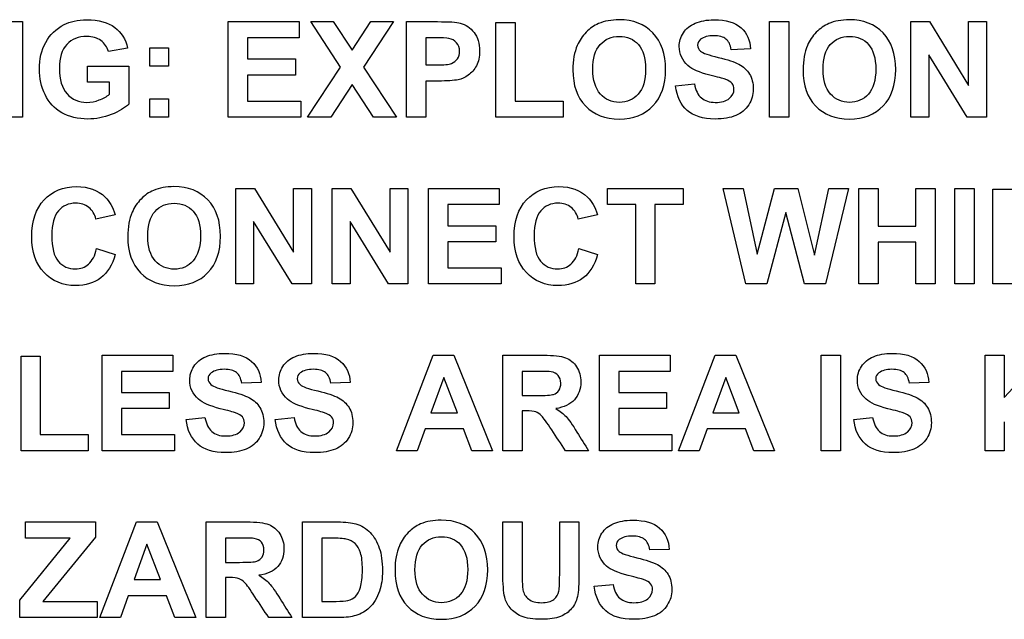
# Paper-space layout 'Layout1' of a CAD drawing. Header units: inches. Extents: x 0.4 to 10.7, y 0.8 to 8.1.
# Tile 14 of 22: x 6.106 to 6.552, y 3.854 to 4.126. Entities that reach past the tile are written whole.
import ezdxf

# ---------------------------------------------------------------- set-up
doc = ezdxf.new("R2010")
doc.units = ezdxf.units.IN
doc.header["$MEASUREMENT"] = 0
doc.layers.add('Default', color=7, linetype='Continuous')
doc.layers.add('SSS-TERMINAL_COV', color=7, linetype='Continuous')

# ---------------------------------------------------------------- blocks, each defined once
blk = doc.blocks.new('SE')
at = {"layer": 'SSS-TERMINAL_COV', "color": 7, "linetype": 'Continuous'}
for p, q in [((6.09882, 4.12472), (6.10696, 4.12472)), ((6.10696, 4.12472), (6.10696, 4.0814)), ((6.20036, 4.0814), (6.20036, 4.12472)), ((6.20036, 4.12472), (6.23244, 4.12472)), ((6.23244, 4.12472), (6.23244, 4.1174)), ((6.25133, 4.10401), (6.23777, 4.12472)), ((6.23777, 4.12472), (6.24798, 4.12472)), ((6.24798, 4.12472), (6.25652, 4.11183)), ((6.25652, 4.11183), (6.26506, 4.12472)), ((6.27533, 4.12472), (6.26169, 4.10401)), ((6.26506, 4.12472), (6.27533, 4.12472)), ((6.28119, 4.0814), (6.28119, 4.12472)), ((6.32177, 4.0814), (6.32177, 4.12432)), ((6.32177, 4.12432), (6.33051, 4.12432)), ((6.33051, 4.12432), (6.33051, 4.08872)), ((6.44581, 4.0814), (6.44581, 4.12472)), ((6.44581, 4.12472), (6.45458, 4.12472)), ((6.45458, 4.12472), (6.45458, 4.0814)), ((6.50994, 4.0814), (6.50994, 4.12472)), ((6.50994, 4.12472), (6.51845, 4.12472)), ((6.51845, 4.12472), (6.53619, 4.09579)), ((6.53619, 4.09579), (6.53619, 4.12472)), ((6.53619, 4.12472), (6.54432, 4.12472)), ((6.54432, 4.12472), (6.54432, 4.0814)), ((6.23244, 4.1174), (6.20913, 4.1174)), ((6.20913, 4.1174), (6.20913, 4.10785)), ((6.28993, 4.1174), (6.28993, 4.10511)), ((6.1547, 4.11272), (6.14604, 4.11111)), ((6.16485, 4.10447), (6.16485, 4.11284)), ((6.16485, 4.11284), (6.17322, 4.11284)), ((6.17322, 4.11284), (6.17322, 4.10447)), ((6.43727, 4.11232), (6.42853, 4.112)), ((6.51807, 4.10969), (6.51807, 4.0814)), ((6.53552, 4.0814), (6.51807, 4.10969)), ((6.13647, 4.09726), (6.13647, 4.10459)), ((6.13647, 4.10459), (6.1553, 4.10459)), ((6.1553, 4.10459), (6.1553, 4.08734)), ((6.20913, 4.10785), (6.23079, 4.10785)), ((6.23079, 4.10785), (6.23079, 4.10052)), ((6.17322, 4.10447), (6.16485, 4.10447)), ((6.23079, 4.10052), (6.20913, 4.10052)), ((6.20913, 4.10052), (6.20913, 4.08872)), ((6.23636, 4.0814), (6.25133, 4.10401)), ((6.26169, 4.10401), (6.27666, 4.0814)), ((6.14653, 4.09726), (6.13647, 4.09726)), ((6.14653, 4.09178), (6.14653, 4.09726)), ((6.25652, 4.09614), (6.24683, 4.0814)), ((6.26619, 4.0814), (6.25652, 4.09614)), ((6.28993, 4.09778), (6.28993, 4.0814)), ((6.40329, 4.09565), (6.41183, 4.09645)), ((6.16485, 4.0814), (6.16485, 4.08973)), ((6.16485, 4.08973), (6.17322, 4.08973)), ((6.17322, 4.08973), (6.17322, 4.0814)), ((6.20913, 4.08872), (6.23324, 4.08872)), ((6.23324, 4.08872), (6.23324, 4.0814)), ((6.33051, 4.08872), (6.35221, 4.08872)), ((6.35221, 4.08872), (6.35221, 4.0814)), ((6.10696, 4.0814), (6.09816, 4.0814)), ((6.17322, 4.0814), (6.16485, 4.0814)), ((6.23324, 4.0814), (6.20036, 4.0814)), ((6.24683, 4.0814), (6.23636, 4.0814)), ((6.27666, 4.0814), (6.26619, 4.0814)), ((6.28993, 4.0814), (6.28119, 4.0814)), ((6.35221, 4.0814), (6.32177, 4.0814)), ((6.45458, 4.0814), (6.44581, 4.0814)), ((6.51807, 4.0814), (6.50994, 4.0814)), ((6.54432, 4.0814), (6.53552, 4.0814)), ((6.20373, 4.00572), (6.20373, 4.04908)), ((6.20373, 4.04908), (6.21224, 4.04908)), ((6.21224, 4.04908), (6.22998, 4.02012)), ((6.22998, 4.02012), (6.22998, 4.04908)), ((6.22998, 4.04908), (6.23812, 4.04908)), ((6.23812, 4.04908), (6.23812, 4.00572)), ((6.24749, 4.00572), (6.24749, 4.04908)), ((6.24749, 4.04908), (6.256, 4.04908)), ((6.256, 4.04908), (6.27374, 4.02012)), ((6.27374, 4.02012), (6.27374, 4.04908)), ((6.27374, 4.04908), (6.28188, 4.04908)), ((6.28188, 4.04908), (6.28188, 4.00572)), ((6.29125, 4.00572), (6.29125, 4.04908)), ((6.29125, 4.04908), (6.3233, 4.04908)), ((6.3233, 4.04908), (6.3233, 4.04175)), ((6.37234, 4.04175), (6.37234, 4.04908)), ((6.37234, 4.04908), (6.40675, 4.04908)), ((6.40675, 4.04908), (6.40675, 4.04175)), ((6.43505, 4.00572), (6.42487, 4.04908)), ((6.42487, 4.04908), (6.43384, 4.04908)), ((6.43384, 4.04908), (6.44027, 4.01931)), ((6.44027, 4.01931), (6.44815, 4.04908)), ((6.44815, 4.04908), (6.45871, 4.04908)), ((6.45871, 4.04908), (6.46623, 4.01879)), ((6.46623, 4.01879), (6.47284, 4.04908)), ((6.48164, 4.04908), (6.47122, 4.00572)), ((6.47284, 4.04908), (6.48164, 4.04908)), ((6.48643, 4.00572), (6.48643, 4.04908)), ((6.48643, 4.04908), (6.49517, 4.04908)), ((6.49517, 4.04908), (6.49517, 4.03197)), ((6.51227, 4.03197), (6.51227, 4.04908)), ((6.51227, 4.04908), (6.52101, 4.04908)), ((6.52101, 4.04908), (6.52101, 4.00572)), ((6.52987, 4.00572), (6.52987, 4.04908)), ((6.52987, 4.04908), (6.53864, 4.04908)), ((6.53864, 4.04908), (6.53864, 4.00572)), ((6.54718, 4.00572), (6.54718, 4.04867)), ((6.54718, 4.04867), (6.55592, 4.04867)), ((6.3233, 4.04175), (6.29999, 4.04175)), ((6.29999, 4.04175), (6.29999, 4.03217)), ((6.38518, 4.04175), (6.37234, 4.04175)), ((6.38518, 4.00572), (6.38518, 4.04175)), ((6.39392, 4.04175), (6.39392, 4.00572)), ((6.40675, 4.04175), (6.39392, 4.04175)), ((6.4532, 4.03812), (6.44463, 4.00572)), ((6.46168, 4.00572), (6.4532, 4.03812)), ((6.14898, 4.03716), (6.14033, 4.03515)), ((6.21187, 4.03402), (6.21187, 4.00572)), ((6.22932, 4.00572), (6.21187, 4.03402)), ((6.25563, 4.03402), (6.25563, 4.00572)), ((6.27308, 4.00572), (6.25563, 4.03402)), ((6.36778, 4.03716), (6.35913, 4.03515)), ((6.29999, 4.03217), (6.32169, 4.03217)), ((6.32169, 4.03217), (6.32169, 4.02485)), ((6.49517, 4.03197), (6.51227, 4.03197)), ((6.32169, 4.02485), (6.29999, 4.02485)), ((6.29999, 4.02485), (6.29999, 4.01305)), ((6.49517, 4.02465), (6.49517, 4.00572)), ((6.51227, 4.02465), (6.49517, 4.02465)), ((6.51227, 4.00572), (6.51227, 4.02465)), ((6.14065, 4.02179), (6.1491, 4.01916)), ((6.35942, 4.02179), (6.36787, 4.01916)), ((6.29999, 4.01305), (6.32411, 4.01305)), ((6.32411, 4.01305), (6.32411, 4.00572)), ((6.21187, 4.00572), (6.20373, 4.00572)), ((6.23812, 4.00572), (6.22932, 4.00572)), ((6.25563, 4.00572), (6.24749, 4.00572)), ((6.28188, 4.00572), (6.27308, 4.00572)), ((6.32411, 4.00572), (6.29125, 4.00572)), ((6.39392, 4.00572), (6.38518, 4.00572)), ((6.44463, 4.00572), (6.43505, 4.00572)), ((6.47122, 4.00572), (6.46168, 4.00572)), ((6.49517, 4.00572), (6.48643, 4.00572)), ((6.52101, 4.00572), (6.51227, 4.00572)), ((6.53864, 4.00572), (6.52987, 4.00572)), ((6.57761, 4.00572), (6.54718, 4.00572)), ((6.10635, 3.93008), (6.10635, 3.973)), ((6.10635, 3.973), (6.11509, 3.973)), ((6.11509, 3.973), (6.11509, 3.9374)), ((6.14319, 3.93008), (6.14319, 3.9734)), ((6.14319, 3.9734), (6.17523, 3.9734)), ((6.17523, 3.9734), (6.17523, 3.96608)), ((6.27669, 3.93008), (6.29336, 3.9734)), ((6.29336, 3.9734), (6.30271, 3.9734)), ((6.30271, 3.9734), (6.32024, 3.93008)), ((6.32492, 3.93008), (6.32492, 3.9734)), ((6.36868, 3.93008), (6.36868, 3.9734)), ((6.36868, 3.9734), (6.40075, 3.9734)), ((6.40075, 3.9734), (6.40075, 3.96608)), ((6.40462, 3.93008), (6.42126, 3.9734)), ((6.42126, 3.9734), (6.43061, 3.9734)), ((6.43061, 3.9734), (6.44818, 3.93008)), ((6.46932, 3.93008), (6.46932, 3.9734)), ((6.46932, 3.9734), (6.47809, 3.9734)), ((6.47809, 3.9734), (6.47809, 3.93008)), ((6.54363, 3.93008), (6.54363, 3.9734)), ((6.54363, 3.9734), (6.55237, 3.9734)), ((6.55237, 3.9734), (6.55237, 3.95425)), ((6.55237, 3.95425), (6.57005, 3.9734)), ((6.17523, 3.96608), (6.15193, 3.96608)), ((6.15193, 3.96608), (6.15193, 3.95653)), ((6.33369, 3.96608), (6.33369, 3.95509)), ((6.40075, 3.96608), (6.37745, 3.96608)), ((6.37745, 3.96608), (6.37745, 3.95653)), ((6.29812, 3.96334), (6.29229, 3.94727)), ((6.30426, 3.94727), (6.29812, 3.96334)), ((6.42602, 3.96334), (6.42022, 3.94727)), ((6.43217, 3.94727), (6.42602, 3.96334)), ((6.21524, 3.961), (6.20647, 3.96068)), ((6.25563, 3.961), (6.24689, 3.96068)), ((6.51807, 3.961), (6.50933, 3.96068)), ((6.15193, 3.95653), (6.17362, 3.95653)), ((6.17362, 3.95653), (6.17362, 3.9492)), ((6.37745, 3.95653), (6.39911, 3.95653)), ((6.39911, 3.95653), (6.39911, 3.9492)), ((6.17362, 3.9492), (6.15193, 3.9492)), ((6.15193, 3.9492), (6.15193, 3.9374)), ((6.39911, 3.9492), (6.37745, 3.9492)), ((6.37745, 3.9492), (6.37745, 3.9374)), ((6.18123, 3.9443), (6.1898, 3.94514)), ((6.22165, 3.9443), (6.23019, 3.94514)), ((6.29229, 3.94727), (6.30426, 3.94727)), ((6.33369, 3.94816), (6.33369, 3.93008)), ((6.42022, 3.94727), (6.43217, 3.94727)), ((6.48409, 3.9443), (6.49263, 3.94514)), ((6.28964, 3.93994), (6.28609, 3.93008)), ((6.30706, 3.93994), (6.28964, 3.93994)), ((6.31081, 3.93008), (6.30706, 3.93994)), ((6.41757, 3.93994), (6.41399, 3.93008)), ((6.43497, 3.93994), (6.41757, 3.93994)), ((6.43874, 3.93008), (6.43497, 3.93994)), ((6.55237, 3.94317), (6.55237, 3.93008)), ((6.11509, 3.9374), (6.13678, 3.9374)), ((6.13678, 3.9374), (6.13678, 3.93008)), ((6.15193, 3.9374), (6.17604, 3.9374)), ((6.17604, 3.9374), (6.17604, 3.93008)), ((6.37745, 3.9374), (6.40156, 3.9374)), ((6.40156, 3.9374), (6.40156, 3.93008)), ((6.13678, 3.93008), (6.10635, 3.93008)), ((6.17604, 3.93008), (6.14319, 3.93008)), ((6.28609, 3.93008), (6.27669, 3.93008)), ((6.32024, 3.93008), (6.31081, 3.93008)), ((6.33369, 3.93008), (6.32492, 3.93008)), ((6.3638, 3.93008), (6.35333, 3.93008)), ((6.40156, 3.93008), (6.36868, 3.93008)), ((6.41399, 3.93008), (6.40462, 3.93008)), ((6.44818, 3.93008), (6.43874, 3.93008)), ((6.47809, 3.93008), (6.46932, 3.93008)), ((6.55237, 3.93008), (6.54363, 3.93008)), ((6.10837, 3.89043), (6.10837, 3.89776)), ((6.10837, 3.89776), (6.14013, 3.89776)), ((6.14013, 3.89776), (6.14013, 3.89092)), ((6.14206, 3.8544), (6.15873, 3.89776)), ((6.15873, 3.89776), (6.16808, 3.89776)), ((6.16808, 3.89776), (6.18562, 3.8544)), ((6.19029, 3.8544), (6.19029, 3.89776)), ((6.23405, 3.8544), (6.23405, 3.89776)), ((6.32492, 3.89776), (6.33369, 3.89776)), ((6.35068, 3.89776), (6.35942, 3.89776)), ((6.10574, 3.86234), (6.12868, 3.89043)), ((6.12868, 3.89043), (6.10837, 3.89043)), ((6.14013, 3.89092), (6.11627, 3.86173)), ((6.19906, 3.89043), (6.19906, 3.87944)), ((6.24282, 3.89043), (6.24282, 3.86173)), ((6.16349, 3.88769), (6.15767, 3.8716)), ((6.16961, 3.8716), (6.16349, 3.88769)), ((6.40032, 3.88533), (6.39158, 3.88504)), ((6.19906, 3.87252), (6.19906, 3.8544)), ((6.15767, 3.8716), (6.16961, 3.8716)), ((6.36634, 3.86865), (6.37491, 3.86946)), ((6.15501, 3.86427), (6.15144, 3.8544)), ((6.17241, 3.86427), (6.15501, 3.86427)), ((6.17619, 3.8544), (6.17241, 3.86427)), ((6.10574, 3.8544), (6.10574, 3.86234)), ((6.11627, 3.86173), (6.14094, 3.86173)), ((6.14094, 3.86173), (6.14094, 3.8544)), ((6.14094, 3.8544), (6.10574, 3.8544)), ((6.15144, 3.8544), (6.14206, 3.8544)), ((6.18562, 3.8544), (6.17619, 3.8544)), ((6.19906, 3.8544), (6.19029, 3.8544)), ((6.22918, 3.8544), (6.21871, 3.8544))]:
    blk.add_line(p, q, dxfattribs=at)
for points, knots in [([(6.1553, 4.08734), (6.15346, 4.08552), (6.1508, 4.08396), (6.14382, 4.08125), (6.1403, 4.08056), (6.13217, 4.08056), (6.12822, 4.08151), (6.12484, 4.08341), (6.12145, 4.08533), (6.11893, 4.08806), (6.11725, 4.09161), (6.11558, 4.09517), (6.11469, 4.09902), (6.11469, 4.10773), (6.11564, 4.11174), (6.11754, 4.11529), (6.11942, 4.11878), (6.12219, 4.12149), (6.12585, 4.12337), (6.12863, 4.12479), (6.13208, 4.12553), (6.13621, 4.12556), (6.1416, 4.1256), (6.14581, 4.1244), (6.15187, 4.11985), (6.15383, 4.11673), (6.1547, 4.11272)], [0, 0, 0, 0, 0.086056, 0.086056, 0.172112, 0.172112, 0.281764, 0.281764, 0.281764, 0.380011, 0.380011, 0.380011, 0.481923, 0.481923, 0.592269, 0.592269, 0.592269, 0.694154, 0.694154, 0.694154, 0.7866, 0.7866, 0.7866, 0.8933, 0.8933, 1, 1, 1, 1]), ([(6.28119, 4.12472), (6.28586, 4.12472), (6.29053, 4.12472), (6.29521, 4.12472), (6.30051, 4.12472), (6.30397, 4.12452), (6.30559, 4.12409), (6.30807, 4.12342), (6.31015, 4.12201), (6.31182, 4.11985), (6.31352, 4.11765), (6.31436, 4.11486), (6.31436, 4.10874), (6.31387, 4.10652), (6.31292, 4.1047), (6.31196, 4.10287), (6.3107, 4.10147), (6.30922, 4.10043), (6.30773, 4.09938), (6.30622, 4.0987), (6.3047, 4.09839), (6.30259, 4.09795), (6.29959, 4.09775), (6.29561, 4.09778), (6.29372, 4.09779), (6.29182, 4.09778), (6.28993, 4.09778)], [0, 0, 0, 0, 0.190652, 0.190652, 0.190652, 0.332396, 0.332396, 0.332396, 0.436802, 0.436802, 0.436802, 0.558213, 0.558213, 0.653097, 0.653097, 0.653097, 0.730593, 0.730593, 0.730593, 0.798668, 0.798668, 0.798668, 0.922719, 0.922719, 0.922719, 1, 1, 1, 1]), ([(6.35668, 4.1028), (6.35668, 4.10721), (6.35734, 4.11093), (6.35867, 4.11393), (6.35965, 4.11615), (6.36097, 4.11815), (6.36268, 4.1199), (6.36439, 4.12168), (6.36625, 4.12296), (6.3683, 4.12383), (6.37099, 4.12496), (6.3741, 4.12553), (6.37762, 4.12556), (6.38402, 4.12561), (6.38913, 4.12354), (6.39297, 4.11959), (6.39682, 4.11562), (6.39871, 4.11007), (6.39871, 4.09596), (6.3968, 4.09048), (6.39299, 4.0865), (6.3892, 4.08254), (6.38411, 4.08056), (6.3713, 4.08056), (6.3662, 4.08255), (6.36239, 4.08647), (6.35857, 4.09041), (6.35668, 4.09585), (6.35668, 4.1028)], [0, 0, 0, 0, 0.081685, 0.081685, 0.081685, 0.13353, 0.13353, 0.13353, 0.183045, 0.183045, 0.183045, 0.251434, 0.251434, 0.251434, 0.372981, 0.372981, 0.372981, 0.502019, 0.502019, 0.630531, 0.630531, 0.630531, 0.750535, 0.750535, 0.872721, 0.872721, 0.872721, 1, 1, 1, 1]), ([(6.41183, 4.09645), (6.41235, 4.09357), (6.41339, 4.09146), (6.41495, 4.09011), (6.41649, 4.08876), (6.41861, 4.08809), (6.42406, 4.08809), (6.4262, 4.08869), (6.42761, 4.08988), (6.42904, 4.09107), (6.42974, 4.09247), (6.42974, 4.0951), (6.42946, 4.09599), (6.42824, 4.09743), (6.42721, 4.09807), (6.42571, 4.09859), (6.4247, 4.09894), (6.42236, 4.09957), (6.41872, 4.10049), (6.41407, 4.10167), (6.41076, 4.10306), (6.40889, 4.10476), (6.40626, 4.10715), (6.40491, 4.11004), (6.40491, 4.11566), (6.40554, 4.11771), (6.40802, 4.12158), (6.40984, 4.12302), (6.41218, 4.12403), (6.41454, 4.12505), (6.41737, 4.12553), (6.42069, 4.12556), (6.42614, 4.12561), (6.43021, 4.12435), (6.43295, 4.12192), (6.43567, 4.11951), (6.43713, 4.11633), (6.43727, 4.11232)], [0, 0, 0, 0, 0.067796, 0.067796, 0.067796, 0.129637, 0.129637, 0.194838, 0.194838, 0.194838, 0.242595, 0.242595, 0.272444, 0.272444, 0.302292, 0.302292, 0.302292, 0.370372, 0.370372, 0.370372, 0.472128, 0.472128, 0.472128, 0.569132, 0.569132, 0.631084, 0.631084, 0.693037, 0.693037, 0.693037, 0.774909, 0.774909, 0.774909, 0.897932, 0.897932, 0.897932, 1, 1, 1, 1]), ([(6.4611, 4.1028), (6.4611, 4.10721), (6.46173, 4.11093), (6.46306, 4.11393), (6.46404, 4.11615), (6.4654, 4.11815), (6.4688, 4.12166), (6.47068, 4.12296), (6.4727, 4.12383), (6.4754, 4.12499), (6.47852, 4.12553), (6.48204, 4.12556), (6.48842, 4.12561), (6.49352, 4.12354), (6.49736, 4.11959), (6.50121, 4.11562), (6.50313, 4.11007), (6.50313, 4.09596), (6.50122, 4.09048), (6.49742, 4.0865), (6.49362, 4.08254), (6.48853, 4.08056), (6.47572, 4.08056), (6.47059, 4.08255), (6.46678, 4.08647), (6.46296, 4.09041), (6.4611, 4.09585), (6.4611, 4.1028)], [0, 0, 0, 0, 0.08164, 0.08164, 0.08164, 0.132281, 0.132281, 0.182922, 0.182922, 0.182922, 0.251521, 0.251521, 0.251521, 0.372854, 0.372854, 0.372854, 0.501914, 0.501914, 0.630448, 0.630448, 0.630448, 0.75108, 0.75108, 0.872803, 0.872803, 0.872803, 1, 1, 1, 1]), ([(6.14604, 4.11111), (6.14544, 4.11324), (6.14428, 4.11491), (6.14258, 4.11615), (6.1409, 4.11738), (6.1388, 4.118), (6.13626, 4.11803), (6.13243, 4.11807), (6.1294, 4.11679), (6.12715, 4.11437), (6.12488, 4.11193), (6.12374, 4.10834), (6.12374, 4.09839), (6.1249, 4.09452), (6.12721, 4.09195), (6.1295, 4.0894), (6.13251, 4.08809), (6.13808, 4.08809), (6.13993, 4.08846), (6.14177, 4.08918), (6.14361, 4.0899), (6.14521, 4.09074), (6.14653, 4.09178)], [0, 0, 0, 0, 0.091349, 0.091349, 0.091349, 0.189409, 0.189409, 0.189409, 0.337739, 0.337739, 0.337739, 0.506682, 0.506682, 0.688854, 0.688854, 0.688854, 0.843589, 0.843589, 0.920356, 0.920356, 0.920356, 1, 1, 1, 1]), ([(6.36573, 4.10309), (6.36573, 4.09815), (6.36686, 4.09443), (6.36914, 4.0919), (6.3714, 4.08937), (6.37427, 4.08809), (6.38122, 4.08809), (6.38408, 4.08936), (6.38852, 4.09438), (6.38965, 4.09815), (6.38965, 4.10819), (6.38858, 4.11189), (6.38639, 4.11434), (6.38421, 4.11678), (6.38134, 4.118), (6.37773, 4.11803), (6.37413, 4.11806), (6.37124, 4.11676), (6.36902, 4.11431), (6.3668, 4.11186), (6.36573, 4.10808), (6.36573, 4.10309)], [0, 0, 0, 0, 0.137962, 0.137962, 0.137962, 0.262408, 0.262408, 0.387892, 0.387892, 0.513376, 0.513376, 0.637425, 0.637425, 0.637425, 0.749358, 0.749358, 0.749358, 0.862133, 0.862133, 0.862133, 1, 1, 1, 1]), ([(6.42853, 4.112), (6.42816, 4.11425), (6.42735, 4.11587), (6.42611, 4.11685), (6.42489, 4.11781), (6.42305, 4.11832), (6.41806, 4.11832), (6.41607, 4.1178), (6.41463, 4.11673), (6.41373, 4.11607), (6.41327, 4.11517), (6.41327, 4.11301), (6.41371, 4.11212), (6.41454, 4.1114), (6.41564, 4.11045), (6.41832, 4.10949), (6.42259, 4.10851), (6.42684, 4.10753), (6.42997, 4.10646), (6.43199, 4.1054), (6.43405, 4.10431), (6.43563, 4.10283), (6.43794, 4.09908), (6.43848, 4.09677), (6.43848, 4.09152), (6.43782, 4.08918), (6.43644, 4.08702), (6.43504, 4.08484), (6.43309, 4.08321), (6.43058, 4.08215), (6.42808, 4.08108), (6.42493, 4.08056), (6.4157, 4.08056), (6.41148, 4.08186), (6.40854, 4.08442), (6.40561, 4.08698), (6.40387, 4.09071), (6.40329, 4.09565)], [0, 0, 0, 0, 0.051754, 0.051754, 0.051754, 0.10722, 0.10722, 0.164643, 0.164643, 0.164643, 0.194592, 0.194592, 0.222238, 0.222238, 0.222238, 0.302589, 0.302589, 0.302589, 0.395313, 0.395313, 0.395313, 0.463324, 0.463324, 0.531336, 0.531336, 0.59362, 0.59362, 0.59362, 0.665876, 0.665876, 0.665876, 0.75418, 0.75418, 0.88158, 0.88158, 0.88158, 1, 1, 1, 1]), ([(6.47016, 4.10309), (6.47016, 4.09815), (6.47128, 4.09443), (6.47353, 4.0919), (6.4758, 4.08934), (6.47867, 4.08809), (6.48562, 4.08809), (6.48847, 4.08936), (6.49072, 4.09187), (6.49296, 4.09436), (6.49407, 4.09815), (6.49407, 4.10819), (6.49297, 4.11189), (6.49081, 4.11434), (6.48864, 4.1168), (6.48573, 4.118), (6.48216, 4.11803), (6.47855, 4.11806), (6.47564, 4.11676), (6.47345, 4.11431), (6.47124, 4.11184), (6.47016, 4.10808), (6.47016, 4.10309)], [0, 0, 0, 0, 0.137776, 0.137776, 0.137776, 0.250087, 0.250087, 0.36147, 0.36147, 0.36147, 0.500259, 0.500259, 0.637461, 0.637461, 0.637461, 0.749417, 0.749417, 0.749417, 0.862205, 0.862205, 0.862205, 1, 1, 1, 1]), ([(6.28993, 4.10511), (6.29151, 4.10511), (6.2931, 4.10511), (6.29469, 4.10511), (6.29812, 4.10511), (6.30043, 4.10531), (6.30273, 4.10623), (6.30366, 4.10692), (6.30429, 4.1079), (6.30492, 4.10888), (6.3053, 4.10998), (6.3053, 4.11287), (6.30484, 4.11416), (6.30392, 4.11517), (6.30298, 4.1162), (6.30181, 4.11685), (6.3004, 4.11711), (6.29936, 4.1173), (6.29728, 4.1174), (6.29414, 4.1174), (6.29273, 4.1174), (6.29133, 4.1174), (6.28993, 4.1174)], [0, 0, 0, 0, 0.126573, 0.126573, 0.126573, 0.2657, 0.2657, 0.404827, 0.404827, 0.404827, 0.49826, 0.49826, 0.612455, 0.612455, 0.612455, 0.721207, 0.721207, 0.721207, 0.888008, 0.888008, 0.888008, 1, 1, 1, 1]), ([(6.1491, 4.01916), (6.14777, 4.01438), (6.14561, 4.0108), (6.14258, 4.00849), (6.13954, 4.00617), (6.13569, 4.005), (6.12527, 4.005), (6.12051, 4.00696), (6.11679, 4.01091), (6.1131, 4.01484), (6.11122, 4.02023), (6.11122, 4.03428), (6.1131, 4.03988), (6.11682, 4.04389), (6.12056, 4.04791), (6.12547, 4.04989), (6.1369, 4.04989), (6.14122, 4.0483), (6.14454, 4.04515), (6.1465, 4.0433), (6.148, 4.04065), (6.14898, 4.03716)], [0, 0, 0, 0, 0.10938, 0.10938, 0.10938, 0.217315, 0.217315, 0.351395, 0.351395, 0.351395, 0.500528, 0.500528, 0.657841, 0.657841, 0.657841, 0.797794, 0.797794, 0.920502, 0.920502, 0.920502, 1, 1, 1, 1]), ([(6.15478, 4.02713), (6.15478, 4.03157), (6.15545, 4.03526), (6.15677, 4.03829), (6.15774, 4.04049), (6.15908, 4.04247), (6.16078, 4.04423), (6.1625, 4.04601), (6.16436, 4.04732), (6.16641, 4.04815), (6.16911, 4.04926), (6.17221, 4.04989), (6.18213, 4.04989), (6.18723, 4.0479), (6.19491, 4.03993), (6.19681, 4.0344), (6.19681, 4.02032), (6.19491, 4.01481), (6.1911, 4.01086), (6.18728, 4.00689), (6.18222, 4.00491), (6.16941, 4.00491), (6.1643, 4.00688), (6.15669, 4.01478), (6.15478, 4.0202), (6.15478, 4.02713)], [0, 0, 0, 0, 0.081919, 0.081919, 0.081919, 0.133617, 0.133617, 0.133617, 0.18317, 0.18317, 0.18317, 0.2526, 0.2526, 0.37894, 0.37894, 0.505281, 0.505281, 0.630589, 0.630589, 0.630589, 0.752252, 0.752252, 0.876126, 0.876126, 1, 1, 1, 1]), ([(6.36787, 4.01916), (6.36657, 4.01438), (6.36441, 4.0108), (6.36138, 4.00849), (6.35832, 4.00616), (6.35448, 4.005), (6.34404, 4.005), (6.33931, 4.00696), (6.33559, 4.01091), (6.33188, 4.01485), (6.33002, 4.02023), (6.33002, 4.03428), (6.3319, 4.03988), (6.33562, 4.04389), (6.33935, 4.04791), (6.34427, 4.04989), (6.35567, 4.04989), (6.35999, 4.0483), (6.36331, 4.04515), (6.36528, 4.04329), (6.36677, 4.04065), (6.36778, 4.03716)], [0, 0, 0, 0, 0.109306, 0.109306, 0.109306, 0.217645, 0.217645, 0.351397, 0.351397, 0.351397, 0.500565, 0.500565, 0.657915, 0.657915, 0.657915, 0.798122, 0.798122, 0.920387, 0.920387, 0.920387, 1, 1, 1, 1]), ([(6.14033, 4.03515), (6.13981, 4.03737), (6.13874, 4.03913), (6.1371, 4.04042), (6.13549, 4.0417), (6.13349, 4.04236), (6.12793, 4.04236), (6.1253, 4.0412), (6.12331, 4.0389), (6.12131, 4.03657), (6.12028, 4.03287), (6.12028, 4.02222), (6.12129, 4.01833), (6.12325, 4.01602), (6.12524, 4.01368), (6.12781, 4.01253), (6.13332, 4.01253), (6.13534, 4.01328), (6.13701, 4.01478), (6.13867, 4.01627), (6.1399, 4.01859), (6.14065, 4.02179)], [0, 0, 0, 0, 0.091422, 0.091422, 0.091422, 0.184026, 0.184026, 0.312072, 0.312072, 0.312072, 0.48152, 0.48152, 0.66138, 0.66138, 0.66138, 0.789524, 0.789524, 0.883885, 0.883885, 0.883885, 1, 1, 1, 1]), ([(6.16384, 4.02741), (6.16384, 4.02251), (6.16497, 4.01879), (6.16724, 4.01625), (6.16951, 4.01373), (6.17235, 4.01244), (6.17933, 4.01244), (6.18219, 4.01368), (6.18441, 4.01622), (6.18661, 4.01874), (6.18775, 4.02251), (6.18775, 4.03252), (6.18669, 4.03624), (6.18449, 4.03869), (6.18233, 4.04111), (6.17945, 4.04236), (6.17223, 4.04236), (6.16935, 4.04112), (6.16713, 4.03864), (6.16492, 4.03617), (6.16384, 4.0324), (6.16384, 4.02741)], [0, 0, 0, 0, 0.137693, 0.137693, 0.137693, 0.249486, 0.249486, 0.361279, 0.361279, 0.361279, 0.500533, 0.500533, 0.637399, 0.637399, 0.637399, 0.749758, 0.749758, 0.862116, 0.862116, 0.862116, 1, 1, 1, 1]), ([(6.35913, 4.03515), (6.35861, 4.03737), (6.35754, 4.03913), (6.3559, 4.04042), (6.35429, 4.0417), (6.35229, 4.04236), (6.34672, 4.04236), (6.3441, 4.0412), (6.34208, 4.0389), (6.34007, 4.0366), (6.33908, 4.03287), (6.33908, 4.02222), (6.34006, 4.01833), (6.34205, 4.01602), (6.34406, 4.0137), (6.34661, 4.01253), (6.35212, 4.01253), (6.35411, 4.01328), (6.35581, 4.01478), (6.35748, 4.01625), (6.3587, 4.01859), (6.35942, 4.02179)], [0, 0, 0, 0, 0.091409, 0.091409, 0.091409, 0.184139, 0.184139, 0.312359, 0.312359, 0.312359, 0.481783, 0.481783, 0.661618, 0.661618, 0.661618, 0.788527, 0.788527, 0.883999, 0.883999, 0.883999, 1, 1, 1, 1]), ([(6.1898, 3.94514), (6.19029, 3.94225), (6.19133, 3.94015), (6.19289, 3.93879), (6.19443, 3.93745), (6.19655, 3.93677), (6.20203, 3.93677), (6.20414, 3.93738), (6.20555, 3.93856), (6.207, 3.93977), (6.20769, 3.94115), (6.20769, 3.94378), (6.2074, 3.94467), (6.20679, 3.9454), (6.2062, 3.9461), (6.20515, 3.94672), (6.20365, 3.94727), (6.20265, 3.94764), (6.20033, 3.94825), (6.1967, 3.94915), (6.19202, 3.9503), (6.18873, 3.95174), (6.18686, 3.95344), (6.18423, 3.95583), (6.18288, 3.95872), (6.18288, 3.96435), (6.18351, 3.9664), (6.18599, 3.97026), (6.18778, 3.9717), (6.19015, 3.97271), (6.19249, 3.97371), (6.19534, 3.97421), (6.19866, 3.97424), (6.20408, 3.97429), (6.20818, 3.97303), (6.21092, 3.97061), (6.21364, 3.9682), (6.2151, 3.96501), (6.21524, 3.961)], [0, 0, 0, 0, 0.067733, 0.067733, 0.067733, 0.12927, 0.12927, 0.19482, 0.19482, 0.19482, 0.23953, 0.23953, 0.267474, 0.267474, 0.267474, 0.302284, 0.302284, 0.302284, 0.370058, 0.370058, 0.370058, 0.471988, 0.471988, 0.471988, 0.569029, 0.569029, 0.631005, 0.631005, 0.69298, 0.69298, 0.69298, 0.774859, 0.774859, 0.774859, 0.897904, 0.897904, 0.897904, 1, 1, 1, 1]), ([(6.23019, 3.94514), (6.23071, 3.94225), (6.23174, 3.94015), (6.2333, 3.93879), (6.23485, 3.93745), (6.23697, 3.93677), (6.24242, 3.93677), (6.24455, 3.93738), (6.24597, 3.93856), (6.24739, 3.93975), (6.2481, 3.94115), (6.2481, 3.94378), (6.24781, 3.94467), (6.2466, 3.94612), (6.24556, 3.94672), (6.24406, 3.94727), (6.24306, 3.94764), (6.24072, 3.94825), (6.23708, 3.94915), (6.23241, 3.9503), (6.22912, 3.95174), (6.22724, 3.95344), (6.22461, 3.95583), (6.22326, 3.95872), (6.22326, 3.96435), (6.2239, 3.9664), (6.22638, 3.97026), (6.2282, 3.9717), (6.23053, 3.97271), (6.23289, 3.97373), (6.23572, 3.97421), (6.23904, 3.97424), (6.24449, 3.97429), (6.24856, 3.97303), (6.2513, 3.97061), (6.25403, 3.9682), (6.25548, 3.96501), (6.25563, 3.961)], [0, 0, 0, 0, 0.067792, 0.067792, 0.067792, 0.12963, 0.12963, 0.194827, 0.194827, 0.194827, 0.24257, 0.24257, 0.272409, 0.272409, 0.302248, 0.302248, 0.302248, 0.370261, 0.370261, 0.370261, 0.472157, 0.472157, 0.472157, 0.569156, 0.569156, 0.631105, 0.631105, 0.693054, 0.693054, 0.693054, 0.774921, 0.774921, 0.774921, 0.897937, 0.897937, 0.897937, 1, 1, 1, 1]), ([(6.32492, 3.9734), (6.33103, 3.9734), (6.33715, 3.9734), (6.34326, 3.9734), (6.34788, 3.9734), (6.35125, 3.97303), (6.35333, 3.97225), (6.35543, 3.97146), (6.35711, 3.97009), (6.35835, 3.9681), (6.3596, 3.96609), (6.36025, 3.96383), (6.36025, 3.958), (6.3593, 3.95532), (6.3574, 3.95321), (6.35549, 3.95111), (6.35267, 3.94975), (6.34892, 3.9492)], [0, 0, 0, 0, 0.302376, 0.302376, 0.302376, 0.470135, 0.470135, 0.470135, 0.579547, 0.579547, 0.579547, 0.695278, 0.695278, 0.842218, 0.842218, 0.842218, 1, 1, 1, 1]), ([(6.49263, 3.94514), (6.49315, 3.94225), (6.49419, 3.94015), (6.49574, 3.93879), (6.49729, 3.93745), (6.49941, 3.93677), (6.50486, 3.93677), (6.50699, 3.93738), (6.50841, 3.93856), (6.50984, 3.93975), (6.51054, 3.94115), (6.51054, 3.94378), (6.51025, 3.94467), (6.50904, 3.94612), (6.508, 3.94672), (6.5065, 3.94727), (6.5055, 3.94764), (6.50316, 3.94825), (6.49952, 3.94915), (6.49485, 3.9503), (6.49156, 3.95174), (6.48969, 3.95344), (6.48705, 3.95583), (6.48571, 3.95872), (6.48571, 3.96435), (6.48634, 3.9664), (6.48758, 3.96833), (6.48883, 3.97027), (6.49064, 3.9717), (6.49297, 3.97271), (6.49534, 3.97373), (6.49817, 3.97421), (6.50148, 3.97424), (6.50694, 3.97429), (6.511, 3.97303), (6.51374, 3.97061), (6.51647, 3.9682), (6.51793, 3.96501), (6.51807, 3.961)], [0, 0, 0, 0, 0.067792, 0.067792, 0.067792, 0.129629, 0.129629, 0.194826, 0.194826, 0.194826, 0.242568, 0.242568, 0.272407, 0.272407, 0.302246, 0.302246, 0.302246, 0.370258, 0.370258, 0.370258, 0.472155, 0.472155, 0.472155, 0.566445, 0.566445, 0.626665, 0.626665, 0.626665, 0.693055, 0.693055, 0.693055, 0.774923, 0.774923, 0.774923, 0.897938, 0.897938, 0.897938, 1, 1, 1, 1]), ([(6.20647, 3.96068), (6.2061, 3.96293), (6.20532, 3.96455), (6.20284, 3.96651), (6.20099, 3.967), (6.196, 3.967), (6.19404, 3.96648), (6.1926, 3.96541), (6.19169, 3.96474), (6.19122, 3.96386), (6.19122, 3.96169), (6.19165, 3.9608), (6.19251, 3.96008), (6.19361, 3.95916), (6.19629, 3.95817), (6.20053, 3.95719), (6.20478, 3.95621), (6.20792, 3.95515), (6.20997, 3.95408), (6.212, 3.95302), (6.21357, 3.95151), (6.21588, 3.94776), (6.21646, 3.94545), (6.21646, 3.9402), (6.21576, 3.93787), (6.21438, 3.93567), (6.21301, 3.9335), (6.21106, 3.9319), (6.20852, 3.93083), (6.20602, 3.92978), (6.20287, 3.92924), (6.19364, 3.92924), (6.18943, 3.93051), (6.18648, 3.93311), (6.18359, 3.93566), (6.18181, 3.9394), (6.18123, 3.9443)], [0, 0, 0, 0, 0.05421, 0.05421, 0.10842, 0.10842, 0.164543, 0.164543, 0.164543, 0.194651, 0.194651, 0.222443, 0.222443, 0.222443, 0.302507, 0.302507, 0.302507, 0.395481, 0.395481, 0.395481, 0.463565, 0.463565, 0.531649, 0.531649, 0.594, 0.594, 0.594, 0.666127, 0.666127, 0.666127, 0.753776, 0.753776, 0.881878, 0.881878, 0.881878, 1, 1, 1, 1]), ([(6.24689, 3.96068), (6.24651, 3.96293), (6.24571, 3.96455), (6.24447, 3.96553), (6.24324, 3.9665), (6.24141, 3.967), (6.23642, 3.967), (6.23443, 3.96648), (6.23298, 3.96541), (6.23209, 3.96475), (6.23163, 3.96386), (6.23163, 3.96169), (6.23206, 3.9608), (6.2329, 3.96008), (6.234, 3.95913), (6.23668, 3.95817), (6.24095, 3.95719), (6.24519, 3.95622), (6.2483, 3.95515), (6.25035, 3.95408), (6.25241, 3.953), (6.25398, 3.95151), (6.25629, 3.94776), (6.25684, 3.94545), (6.25684, 3.9402), (6.25618, 3.93787), (6.25479, 3.93567), (6.25342, 3.9335), (6.25145, 3.9319), (6.24894, 3.93083), (6.24644, 3.92977), (6.24328, 3.92924), (6.23405, 3.92924), (6.22984, 3.93051), (6.2269, 3.93311), (6.22398, 3.93568), (6.22222, 3.9394), (6.22165, 3.9443)], [0, 0, 0, 0, 0.051762, 0.051762, 0.051762, 0.107236, 0.107236, 0.164668, 0.164668, 0.164668, 0.194622, 0.194622, 0.222271, 0.222271, 0.222271, 0.302634, 0.302634, 0.302634, 0.395366, 0.395366, 0.395366, 0.463477, 0.463477, 0.531588, 0.531588, 0.593963, 0.593963, 0.593963, 0.666073, 0.666073, 0.666073, 0.754409, 0.754409, 0.881856, 0.881856, 0.881856, 1, 1, 1, 1]), ([(6.33369, 3.95509), (6.33582, 3.95509), (6.33796, 3.95509), (6.34009, 3.95509), (6.34424, 3.95509), (6.34684, 3.95526), (6.34788, 3.95564), (6.34891, 3.95601), (6.34972, 3.95659), (6.35088, 3.95832), (6.3512, 3.95941), (6.3512, 3.96215), (6.35079, 3.96334), (6.35001, 3.96423), (6.34925, 3.96511), (6.34817, 3.9657), (6.34675, 3.96593), (6.34607, 3.96605), (6.34396, 3.96608), (6.34044, 3.96608), (6.33819, 3.96608), (6.33594, 3.96608), (6.33369, 3.96608)], [0, 0, 0, 0, 0.154803, 0.154803, 0.154803, 0.344066, 0.344066, 0.344066, 0.424164, 0.424164, 0.504262, 0.504262, 0.593259, 0.593259, 0.593259, 0.684012, 0.684012, 0.684012, 0.836818, 0.836818, 0.836818, 1, 1, 1, 1]), ([(6.50933, 3.96068), (6.50896, 3.96293), (6.50815, 3.96455), (6.50691, 3.96553), (6.50568, 3.9665), (6.50385, 3.967), (6.49886, 3.967), (6.49687, 3.96648), (6.49543, 3.96541), (6.49453, 3.96475), (6.49407, 3.96386), (6.49407, 3.96169), (6.4945, 3.9608), (6.49537, 3.96008), (6.49647, 3.95916), (6.49912, 3.95817), (6.50339, 3.95719), (6.50764, 3.95622), (6.51077, 3.95515), (6.51279, 3.95408), (6.51485, 3.95299), (6.51643, 3.95151), (6.51873, 3.94776), (6.51928, 3.94545), (6.51928, 3.9402), (6.51862, 3.93787), (6.51723, 3.93567), (6.51586, 3.9335), (6.51389, 3.9319), (6.51138, 3.93083), (6.50888, 3.92977), (6.50572, 3.92924), (6.49649, 3.92924), (6.49228, 3.93051), (6.48934, 3.93311), (6.48643, 3.93568), (6.48467, 3.9394), (6.48409, 3.9443)], [0, 0, 0, 0, 0.051769, 0.051769, 0.051769, 0.10725, 0.10725, 0.16469, 0.16469, 0.16469, 0.194732, 0.194732, 0.222464, 0.222464, 0.222464, 0.302553, 0.302553, 0.302553, 0.395303, 0.395303, 0.395303, 0.463417, 0.463417, 0.531532, 0.531532, 0.59391, 0.59391, 0.59391, 0.666029, 0.666029, 0.666029, 0.754377, 0.754377, 0.881841, 0.881841, 0.881841, 1, 1, 1, 1]), ([(6.34892, 3.9492), (6.35079, 3.94811), (6.35235, 3.9469), (6.35356, 3.94557), (6.35479, 3.94423), (6.35645, 3.9419), (6.35852, 3.93853), (6.36026, 3.9357), (6.36204, 3.9329), (6.3638, 3.93008)], [0, 0, 0, 0, 0.241553, 0.241553, 0.241553, 0.593376, 0.593376, 0.593376, 1, 1, 1, 1]), ([(6.35333, 3.93008), (6.35125, 3.93322), (6.34918, 3.93637), (6.3471, 3.93951), (6.34486, 3.9429), (6.34329, 3.94499), (6.34248, 3.94589), (6.34168, 3.94678), (6.34078, 3.94736), (6.33986, 3.94767), (6.33893, 3.94799), (6.33747, 3.94816), (6.33545, 3.94816), (6.33486, 3.94816), (6.33427, 3.94816), (6.33369, 3.94816)], [0, 0, 0, 0, 0.395153, 0.395153, 0.395153, 0.670435, 0.670435, 0.670435, 0.782666, 0.782666, 0.782666, 0.938519, 0.938519, 0.938519, 1, 1, 1, 1]), ([(6.19029, 3.89776), (6.19641, 3.89776), (6.20252, 3.89776), (6.20864, 3.89776), (6.21325, 3.89776), (6.21663, 3.89736), (6.22078, 3.8958), (6.22246, 3.89441), (6.22499, 3.89043), (6.2256, 3.88815), (6.2256, 3.88236), (6.22468, 3.87967), (6.22277, 3.87754), (6.22088, 3.87542), (6.21804, 3.87411), (6.21426, 3.87356)], [0, 0, 0, 0, 0.302376, 0.302376, 0.302376, 0.428317, 0.428317, 0.554257, 0.554257, 0.680197, 0.680197, 0.841916, 0.841916, 0.841916, 1, 1, 1, 1]), ([(6.23405, 3.89776), (6.23937, 3.89776), (6.24469, 3.89776), (6.25, 3.89776), (6.25361, 3.89776), (6.25635, 3.89747), (6.25822, 3.89692), (6.26077, 3.89618), (6.26293, 3.89485), (6.26474, 3.89291), (6.26655, 3.891), (6.26792, 3.88867), (6.26982, 3.88314), (6.27028, 3.87973), (6.27028, 3.87209), (6.26985, 3.869), (6.26896, 3.86643), (6.26786, 3.86329), (6.26633, 3.86072), (6.26431, 3.85879), (6.26278, 3.85732), (6.26076, 3.85614), (6.2582, 3.85533), (6.25626, 3.85472), (6.2537, 3.8544), (6.25047, 3.8544), (6.24499, 3.8544), (6.23952, 3.8544), (6.23405, 3.8544)], [0, 0, 0, 0, 0.159071, 0.159071, 0.159071, 0.241723, 0.241723, 0.241723, 0.31898, 0.31898, 0.31898, 0.415768, 0.415768, 0.512555, 0.512555, 0.597673, 0.597673, 0.597673, 0.687707, 0.687707, 0.687707, 0.758404, 0.758404, 0.758404, 0.83634, 0.83634, 0.83634, 1, 1, 1, 1]), ([(6.27599, 3.87581), (6.27599, 3.88025), (6.27666, 3.88394), (6.27796, 3.88697), (6.2789, 3.88918), (6.28029, 3.89115), (6.2837, 3.89467), (6.28557, 3.89597), (6.28759, 3.89684), (6.2903, 3.898), (6.29342, 3.89857), (6.30331, 3.89857), (6.30845, 3.89658), (6.31225, 3.8926), (6.31608, 3.8886), (6.31802, 3.88308), (6.31802, 3.869), (6.31612, 3.86349), (6.31231, 3.85954), (6.30849, 3.85557), (6.30343, 3.8536), (6.29062, 3.8536), (6.28548, 3.85556), (6.28168, 3.85951), (6.27788, 3.86345), (6.27599, 3.86889), (6.27599, 3.87581)], [0, 0, 0, 0, 0.081853, 0.081853, 0.081853, 0.132439, 0.132439, 0.183024, 0.183024, 0.183024, 0.250611, 0.250611, 0.373045, 0.373045, 0.373045, 0.502304, 0.502304, 0.630508, 0.630508, 0.630508, 0.751202, 0.751202, 0.872988, 0.872988, 0.872988, 1, 1, 1, 1]), ([(6.35942, 3.89776), (6.35942, 3.89015), (6.35942, 3.88255), (6.35942, 3.87494), (6.35942, 3.86972), (6.35919, 3.86606), (6.35826, 3.86173), (6.35737, 3.85991), (6.3561, 3.85844), (6.35482, 3.85696), (6.35313, 3.85579), (6.35102, 3.8549), (6.3489, 3.854), (6.34612, 3.8536), (6.33856, 3.8536), (6.33542, 3.85406), (6.33328, 3.85501), (6.33116, 3.85596), (6.32947, 3.8572), (6.32823, 3.85876), (6.32701, 3.8603), (6.32619, 3.86188), (6.32578, 3.86358), (6.32519, 3.86606), (6.32492, 3.86972), (6.32492, 3.8746), (6.32492, 3.88232), (6.32492, 3.89004), (6.32492, 3.89776)], [0, 0, 0, 0, 0.206734, 0.206734, 0.206734, 0.284661, 0.284661, 0.362588, 0.362588, 0.362588, 0.419207, 0.419207, 0.419207, 0.493545, 0.493545, 0.582874, 0.582874, 0.582874, 0.640407, 0.640407, 0.640407, 0.689788, 0.689788, 0.689788, 0.790126, 0.790126, 0.790126, 1, 1, 1, 1]), ([(6.33369, 3.89776), (6.33369, 3.88992), (6.33369, 3.88209), (6.33369, 3.87425), (6.33369, 3.87053), (6.3338, 3.86811), (6.334, 3.86701), (6.33433, 3.86521), (6.33527, 3.86381), (6.33666, 3.86274), (6.33807, 3.86165), (6.34, 3.86113), (6.34491, 3.86113), (6.34675, 3.86162), (6.34802, 3.86265), (6.34928, 3.86368), (6.35004, 3.8649), (6.35056, 3.86785), (6.35068, 3.87033), (6.35068, 3.87376), (6.35068, 3.88176), (6.35068, 3.88976), (6.35068, 3.89776)], [0, 0, 0, 0, 0.280579, 0.280579, 0.280579, 0.367149, 0.367149, 0.367149, 0.428573, 0.428573, 0.428573, 0.499435, 0.499435, 0.571983, 0.571983, 0.571983, 0.642791, 0.642791, 0.713599, 0.713599, 0.713599, 1, 1, 1, 1]), ([(6.37491, 3.86946), (6.3754, 3.86658), (6.37644, 3.86447), (6.37799, 3.86315), (6.37957, 3.86181), (6.38166, 3.86113), (6.38714, 3.86113), (6.38924, 3.8617), (6.39066, 3.86291), (6.39207, 3.86413), (6.39279, 3.86551), (6.39279, 3.86814), (6.3925, 3.869), (6.3919, 3.86972), (6.3913, 3.87043), (6.39025, 3.87108), (6.38875, 3.8716), (6.38774, 3.87195), (6.38541, 3.87258), (6.3818, 3.8735), (6.37714, 3.87469), (6.37384, 3.87607), (6.37194, 3.87777), (6.36929, 3.88014), (6.36798, 3.88305), (6.36798, 3.88867), (6.36862, 3.89075), (6.36986, 3.89265), (6.37111, 3.89458), (6.37289, 3.89606), (6.37525, 3.89707), (6.37758, 3.89806), (6.38045, 3.89857), (6.38919, 3.89857), (6.39328, 3.89736), (6.39602, 3.89496), (6.39878, 3.89256), (6.40021, 3.88934), (6.40032, 3.88533)], [0, 0, 0, 0, 0.067534, 0.067534, 0.067534, 0.129095, 0.129095, 0.19467, 0.19467, 0.19467, 0.238409, 0.238409, 0.267038, 0.267038, 0.267038, 0.301883, 0.301883, 0.301883, 0.369734, 0.369734, 0.369734, 0.471761, 0.471761, 0.471761, 0.566074, 0.566074, 0.626308, 0.626308, 0.626308, 0.692902, 0.692902, 0.692902, 0.77061, 0.77061, 0.897645, 0.897645, 0.897645, 1, 1, 1, 1]), ([(6.19906, 3.87944), (6.2012, 3.87944), (6.20333, 3.87944), (6.20547, 3.87944), (6.20962, 3.87944), (6.21222, 3.87962), (6.21429, 3.88031), (6.2151, 3.88091), (6.21568, 3.88181), (6.21624, 3.88268), (6.21654, 3.88374), (6.21654, 3.88651), (6.21617, 3.88766), (6.21539, 3.88859), (6.21465, 3.88946), (6.21354, 3.89003), (6.21213, 3.89026), (6.21144, 3.89037), (6.20933, 3.89043), (6.20581, 3.89043), (6.20356, 3.89043), (6.20131, 3.89043), (6.19906, 3.89043)], [0, 0, 0, 0, 0.154843, 0.154843, 0.154843, 0.287016, 0.287016, 0.419189, 0.419189, 0.419189, 0.500853, 0.500853, 0.593405, 0.593405, 0.593405, 0.683907, 0.683907, 0.683907, 0.836789, 0.836789, 0.836789, 1, 1, 1, 1]), ([(6.24282, 3.86173), (6.24497, 3.86173), (6.24713, 3.86173), (6.24928, 3.86173), (6.25173, 3.86173), (6.25349, 3.86188), (6.25456, 3.86214), (6.25598, 3.86248), (6.25713, 3.86309), (6.25805, 3.86395), (6.25898, 3.86482), (6.25975, 3.86617), (6.26033, 3.86814), (6.2609, 3.87008), (6.26122, 3.87269), (6.26122, 3.87941), (6.26094, 3.88198), (6.26033, 3.88377), (6.25973, 3.88555), (6.25892, 3.88697), (6.25788, 3.88795), (6.25681, 3.88896), (6.25548, 3.88965), (6.25384, 3.89), (6.25262, 3.89026), (6.25026, 3.89043), (6.24672, 3.89043), (6.24542, 3.89043), (6.24412, 3.89043), (6.24282, 3.89043)], [0, 0, 0, 0, 0.113594, 0.113594, 0.113594, 0.206848, 0.206848, 0.206848, 0.276817, 0.276817, 0.276817, 0.361521, 0.361521, 0.361521, 0.50094, 0.50094, 0.639167, 0.639167, 0.639167, 0.725237, 0.725237, 0.725237, 0.805885, 0.805885, 0.805885, 0.931551, 0.931551, 0.931551, 1, 1, 1, 1]), ([(6.28505, 3.8761), (6.28505, 3.87119), (6.28618, 3.86744), (6.28843, 3.86493), (6.2907, 3.86239), (6.29356, 3.86113), (6.30051, 3.86113), (6.30337, 3.86237), (6.30562, 3.8649), (6.30784, 3.86741), (6.30897, 3.87119), (6.30897, 3.8812), (6.30787, 3.8849), (6.30571, 3.88738), (6.30356, 3.88984), (6.30063, 3.89104), (6.29345, 3.89104), (6.29053, 3.8898), (6.28615, 3.88484), (6.28505, 3.88109), (6.28505, 3.8761)], [0, 0, 0, 0, 0.137536, 0.137536, 0.137536, 0.249906, 0.249906, 0.361346, 0.361346, 0.361346, 0.499762, 0.499762, 0.637382, 0.637382, 0.637382, 0.757608, 0.757608, 0.878804, 0.878804, 1, 1, 1, 1]), ([(6.39158, 3.88504), (6.39121, 3.88726), (6.39043, 3.88888), (6.38795, 3.89084), (6.3861, 3.89133), (6.38365, 3.89136), (6.38111, 3.89139), (6.37915, 3.89081), (6.37771, 3.88977), (6.37677, 3.8891), (6.37632, 3.88818), (6.37632, 3.88602), (6.37675, 3.88515), (6.37762, 3.88443), (6.37873, 3.8835), (6.3814, 3.88253), (6.38988, 3.88051), (6.39302, 3.87947), (6.39504, 3.8784), (6.39708, 3.87733), (6.39868, 3.87584), (6.39983, 3.87399), (6.401, 3.87212), (6.40156, 3.86981), (6.40156, 3.86453), (6.40087, 3.86219), (6.39948, 3.86003), (6.39809, 3.85785), (6.39617, 3.85622), (6.39363, 3.85518), (6.3911, 3.85415), (6.38797, 3.8536), (6.37874, 3.8536), (6.37453, 3.85487), (6.37159, 3.85743), (6.36866, 3.85999), (6.36692, 3.86372), (6.36634, 3.86865)], [0, 0, 0, 0, 0.052963, 0.052963, 0.105925, 0.105925, 0.105925, 0.164348, 0.164348, 0.164348, 0.194483, 0.194483, 0.2223, 0.2223, 0.2223, 0.308743, 0.308743, 0.395186, 0.395186, 0.395186, 0.456726, 0.456726, 0.456726, 0.528611, 0.528611, 0.593757, 0.593757, 0.593757, 0.665917, 0.665917, 0.665917, 0.753519, 0.753519, 0.881554, 0.881554, 0.881554, 1, 1, 1, 1]), ([(6.21871, 3.8544), (6.21662, 3.85755), (6.21453, 3.86069), (6.21245, 3.86384), (6.21021, 3.8672), (6.20867, 3.86935), (6.20786, 3.87021), (6.20702, 3.87111), (6.20616, 3.87168), (6.20523, 3.87203), (6.20432, 3.87237), (6.20284, 3.87252), (6.20082, 3.87252), (6.20023, 3.87252), (6.19965, 3.87252), (6.19906, 3.87252)], [0, 0, 0, 0, 0.395532, 0.395532, 0.395532, 0.67011, 0.67011, 0.67011, 0.782682, 0.782682, 0.782682, 0.938497, 0.938497, 0.938497, 1, 1, 1, 1]), ([(6.21426, 3.87356), (6.21617, 3.87243), (6.21772, 3.87122), (6.21894, 3.8699), (6.22016, 3.86855), (6.22182, 3.86623), (6.2239, 3.86286), (6.22564, 3.86003), (6.22742, 3.85722), (6.22918, 3.8544)], [0, 0, 0, 0, 0.242789, 0.242789, 0.242789, 0.594039, 0.594039, 0.594039, 1, 1, 1, 1])]:
    blk.add_open_spline(points, degree=3, knots=knots, dxfattribs=at)

psp = doc.layouts.get("Layout1")

# ---------------------------------------------------------------- block references
at = {"layer": 'Default'}
psp.add_blockref('SE', (0, 0), dxfattribs=at)

doc.saveas('drawing.dxf')
